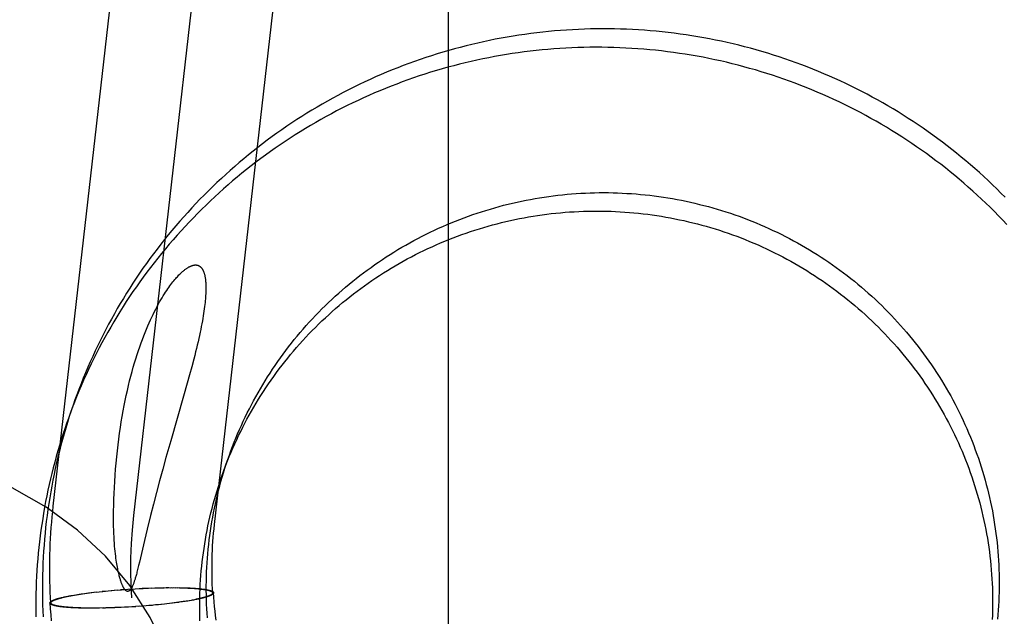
# Model space of a CAD drawing. Header units: inches. Extents: x 0 to 283, y 0 to 183.
# Tile 40 of 114: x 93.718 to 93.952, y 92.818 to 92.96. Entities that reach past the tile are written whole.
import ezdxf

# ---------------------------------------------------------------- set-up
doc = ezdxf.new("R2010")
doc.units = ezdxf.units.IN
doc.header["$LTSCALE"] = 15.583333
doc.header["$MEASUREMENT"] = 0
doc.linetypes.add('HIDDEN', pattern=[0.2, 0.1, -0.1])
doc.layers.add('DEFAULT_2', color=8, linetype='HIDDEN')

msp = doc.modelspace()

# ---------------------------------------------------------------- linework, layer by layer
at = {"layer": 'DEFAULT_2', "color": 8, "linetype": 'HIDDEN'}
for p, q in [((93.81952, 92.58386), (93.81952, 93.52355)), ((93.72552, 92.84441), (93.78575, 93.37329)), ((93.74469, 92.84223), (93.80493, 93.3711)), ((93.76386, 92.84005), (93.8241, 93.36892)), ((93.75893, 92.87941), (93.75846, 92.87761)), ((93.75846, 92.87761), (93.75795, 92.87571)), ((93.75795, 92.87571), (93.7574, 92.87373)), ((93.7574, 92.87373), (93.75652, 92.8706)), ((93.75652, 92.8706), (93.75344, 92.85996)), ((93.75344, 92.85996), (93.75232, 92.85599)), ((93.75232, 92.85599), (93.75155, 92.85324)), ((93.75155, 92.85324), (93.75079, 92.85044)), ((93.75079, 92.85044), (93.75005, 92.84766)), ((93.75005, 92.84766), (93.74934, 92.84491)), ((93.74934, 92.84491), (93.74866, 92.84223)), ((93.74866, 92.84223), (93.74783, 92.83893)), ((93.74783, 92.83893), (93.7475, 92.83756)), ((93.7475, 92.83756), (93.74719, 92.83626)), ((93.74719, 92.83626), (93.74599, 92.83107)), ((93.74581, 92.83031), (93.74565, 92.82963)), ((93.74599, 92.83107), (93.74581, 92.83031)), ((93.74592, 92.82483), (93.7469, 92.82485)), ((93.74668, 92.82486), (93.74755, 92.82488)), ((93.74744, 92.8249), (93.74819, 92.82491)), ((93.74819, 92.82493), (93.74893, 92.82496)), ((93.74882, 92.82493), (93.74976, 92.82496)), ((93.74967, 92.82498), (93.75038, 92.82497)), ((93.7504, 92.825), (93.75112, 92.82501)), ((93.75099, 92.82499), (93.7519, 92.825)), ((93.75183, 92.82503), (93.75249, 92.82501)), ((93.75235, 92.82503), (93.75304, 92.82504)), ((93.75278, 92.82501), (93.75355, 92.82504)), ((93.75336, 92.82501), (93.75405, 92.82504)), ((93.75392, 92.82501), (93.7547, 92.82503)), ((93.75448, 92.82501), (93.75517, 92.82503)), ((93.75502, 92.825), (93.75564, 92.82502)), ((93.75555, 92.82499), (93.75625, 92.82501)), ((93.75607, 92.82498), (93.75658, 92.82497)), ((93.75625, 92.82501), (93.7567, 92.825)), ((93.75658, 92.82497), (93.75707, 92.82495)), ((93.7567, 92.825), (93.75713, 92.82498)), ((93.75707, 92.82495), (93.75755, 92.82493)), ((93.75713, 92.82498), (93.75755, 92.82496)), ((93.75755, 92.82496), (93.75796, 92.82494)), ((93.75755, 92.82493), (93.75801, 92.82491)), ((93.75796, 92.82494), (93.75823, 92.82493)), ((93.75801, 92.82491), (93.75845, 92.82489)), ((93.75823, 92.82493), (93.75849, 92.82492)), ((93.75849, 92.82492), (93.75875, 92.8249)), ((93.75875, 92.8249), (93.759, 92.82488)), ((93.759, 92.82488), (93.75924, 92.82487)), ((93.75924, 92.82487), (93.75948, 92.82485)), ((93.75948, 92.82485), (93.75972, 92.82483)), ((93.75972, 92.82483), (93.75994, 92.82481)), ((93.72712, 92.82257), (93.72731, 92.82261)), ((93.72731, 92.82261), (93.7275, 92.82266)), ((93.7275, 92.82266), (93.7277, 92.82271)), ((93.7277, 92.82271), (93.72791, 92.82276)), ((93.72791, 92.82276), (93.72812, 92.82281)), ((93.72812, 92.82281), (93.72834, 92.82285)), ((93.72834, 92.82285), (93.72857, 92.8229)), ((93.72857, 92.8229), (93.7288, 92.82295)), ((93.7288, 92.82295), (93.72903, 92.823)), ((93.72903, 92.823), (93.72928, 92.82305)), ((93.72924, 92.823), (93.72966, 92.82308)), ((93.72928, 92.82305), (93.72952, 92.82309)), ((93.72952, 92.82309), (93.72978, 92.82314)), ((93.72966, 92.82308), (93.73009, 92.82316)), ((93.72978, 92.82314), (93.73004, 92.82319)), ((93.73004, 92.82319), (93.73044, 92.82326)), ((93.73009, 92.82316), (93.73054, 92.82324)), ((93.73044, 92.82326), (93.73085, 92.82333)), ((93.73054, 92.82324), (93.73101, 92.82332)), ((93.73085, 92.82333), (93.73127, 92.82339)), ((93.73101, 92.82332), (93.73149, 92.8234)), ((93.73127, 92.82339), (93.73171, 92.82346)), ((93.73149, 92.8234), (93.73199, 92.82348)), ((93.73171, 92.82346), (93.73215, 92.82353)), ((93.73199, 92.82348), (93.7325, 92.82355)), ((93.73215, 92.82353), (93.73302, 92.82363)), ((93.73292, 92.82364), (93.73356, 92.8237)), ((93.73339, 92.8237), (93.73411, 92.82377)), ((93.73387, 92.82377), (93.73467, 92.82384)), ((93.73453, 92.82385), (93.73524, 92.82391)), ((93.7352, 92.82393), (93.73588, 92.82401)), ((93.73582, 92.82398), (93.73641, 92.82405)), ((93.73641, 92.82405), (93.73731, 92.82414)), ((93.73711, 92.82415), (93.73792, 92.82421)), ((93.73783, 92.82422), (93.73854, 92.82427)), ((93.73854, 92.82427), (93.73948, 92.82435)), ((93.73929, 92.82436), (93.74011, 92.82441)), ((93.74003, 92.82442), (93.74078, 92.82449)), ((93.74075, 92.82446), (93.74172, 92.82454)), ((93.74154, 92.82455), (93.74249, 92.82462)), ((93.74236, 92.82458), (93.74334, 92.82465)), ((93.74325, 92.82467), (93.74421, 92.82473)), ((93.74399, 92.82469), (93.74496, 92.82475)), ((93.74497, 92.82477), (93.74594, 92.8248)), ((93.75994, 92.82481), (93.76017, 92.82479)), ((93.76017, 92.82479), (93.76038, 92.82477)), ((93.76038, 92.82477), (93.76059, 92.82475)), ((93.76059, 92.82475), (93.76079, 92.82472)), ((93.76087, 92.8225), (93.76067, 92.82245)), ((93.76079, 92.82472), (93.76099, 92.8247)), ((93.76106, 92.82255), (93.76087, 92.8225)), ((93.76125, 92.8226), (93.76106, 92.82255)), ((93.76344, 92.82378), (93.76343, 92.82368)), ((93.76365, 92.82379), (93.76363, 92.82369)), ((93.72472, 92.82137), (93.72474, 92.82147)), ((93.72493, 92.82138), (93.72494, 92.82148)), ((93.72768, 92.82043), (93.72748, 92.82045)), ((93.72789, 92.82041), (93.72768, 92.82043)), ((93.7281, 92.82038), (93.72789, 92.82041)), ((93.72832, 92.82036), (93.7281, 92.82038)), ((93.72854, 92.82034), (93.72832, 92.82036)), ((93.72877, 92.82032), (93.72854, 92.82034)), ((93.72901, 92.8203), (93.72877, 92.82032)), ((93.72925, 92.82029), (93.72901, 92.8203)), ((93.7295, 92.82027), (93.72925, 92.82029)), ((93.72975, 92.82025), (93.7295, 92.82027)), ((93.73001, 92.82024), (93.72975, 92.82025)), ((93.73027, 92.82022), (93.73001, 92.82024)), ((93.73059, 92.82024), (93.73014, 92.82026)), ((93.73068, 92.82021), (93.73027, 92.82022)), ((93.73106, 92.82022), (93.73059, 92.82024)), ((93.7311, 92.82019), (93.73068, 92.82021)), ((93.73155, 92.8202), (93.73106, 92.82022)), ((93.73153, 92.82017), (93.7311, 92.82019)), ((93.73197, 92.82016), (93.73153, 92.82017)), ((93.73204, 92.82019), (93.73155, 92.8202)), ((93.73242, 92.82015), (93.73197, 92.82016)), ((93.73256, 92.82017), (93.73204, 92.82019)), ((93.73308, 92.82016), (93.73242, 92.82015)), ((93.73362, 92.82016), (93.73288, 92.82014)), ((93.73417, 92.82015), (93.73352, 92.82013)), ((93.73473, 92.82015), (93.734, 92.82013)), ((93.7353, 92.82015), (93.73449, 92.82012)), ((93.73588, 92.82015), (93.73516, 92.82012)), ((93.73738, 92.82018), (93.73648, 92.82016)), ((93.73797, 92.82016), (93.73725, 92.82015)), ((93.7387, 92.82018), (93.73799, 92.82019)), ((93.73955, 92.82023), (93.73861, 92.82021)), ((93.74018, 92.82023), (93.73944, 92.82021)), ((93.74093, 92.82026), (93.74019, 92.82026)), ((93.74169, 92.8203), (93.74082, 92.82028)), ((93.74245, 92.82034), (93.74147, 92.82031)), ((93.7434, 92.82039), (93.74244, 92.82036)), ((93.74439, 92.82047), (93.74341, 92.82041)), ((93.74512, 92.82049), (93.74417, 92.82043)), ((93.74601, 92.82058), (93.74504, 92.82051)), ((93.74683, 92.82062), (93.74588, 92.82055)), ((93.74762, 92.8207), (93.74666, 92.82063)), ((93.74834, 92.82074), (93.74759, 92.82068)), ((93.74908, 92.8208), (93.74826, 92.82076)), ((93.74983, 92.8209), (93.74889, 92.82081)), ((93.75054, 92.82094), (93.74983, 92.8209)), ((93.75126, 92.82102), (93.75045, 92.82096)), ((93.75196, 92.82112), (93.75106, 92.82102)), ((93.75255, 92.82118), (93.75196, 92.82112)), ((93.75317, 92.82123), (93.75249, 92.82115)), ((93.75384, 92.82131), (93.75313, 92.82125)), ((93.7545, 92.82139), (93.75371, 92.82132)), ((93.75498, 92.82146), (93.75427, 92.82139)), ((93.75545, 92.82152), (93.75481, 92.82146)), ((93.75622, 92.82163), (93.75535, 92.82154)), ((93.75638, 92.82169), (93.75587, 92.82161)), ((93.75666, 92.8217), (93.75622, 92.82163)), ((93.75688, 92.82176), (93.75638, 92.82169)), ((93.7571, 92.82177), (93.75666, 92.8217)), ((93.75736, 92.82184), (93.75688, 92.82176)), ((93.75752, 92.82184), (93.7571, 92.82177)), ((93.75783, 92.82192), (93.75736, 92.82184)), ((93.75793, 92.82191), (93.75752, 92.82184)), ((93.75828, 92.822), (93.75783, 92.82192)), ((93.75833, 92.82198), (93.75793, 92.82191)), ((93.75872, 92.82208), (93.75828, 92.822)), ((93.75859, 92.82202), (93.75833, 92.82198)), ((93.75885, 92.82207), (93.75859, 92.82202)), ((93.75913, 92.82216), (93.75872, 92.82208)), ((93.7591, 92.82212), (93.75885, 92.82207)), ((93.75934, 92.82217), (93.7591, 92.82212)), ((93.75958, 92.82221), (93.75934, 92.82217)), ((93.75981, 92.82226), (93.75958, 92.82221)), ((93.76003, 92.82231), (93.75981, 92.82226)), ((93.76025, 92.82236), (93.76003, 92.82231)), ((93.76046, 92.8224), (93.76025, 92.82236)), ((93.76067, 92.82245), (93.76046, 92.8224)), ((93.73654, 92.82014), (93.73585, 92.82013))]:
    msp.add_line(p, q, dxfattribs=at)
for points in [[(93.95194, 92.91795), (93.95094, 92.91896), (93.94993, 92.91996), (93.94892, 92.92094), (93.94789, 92.92192), (93.94685, 92.92289), (93.9458, 92.92384), (93.94474, 92.92478), (93.94367, 92.92571), (93.94259, 92.92663), (93.9415, 92.92754), (93.9404, 92.92844), (93.93929, 92.92932), (93.93817, 92.9302), (93.93704, 92.93106), (93.93591, 92.93191), (93.93476, 92.93275), (93.9336, 92.93357), (93.93244, 92.93439), (93.93127, 92.93519), (93.93009, 92.93598), (93.9289, 92.93675), (93.9277, 92.93751), (93.92649, 92.93827), (93.92528, 92.939), (93.92405, 92.93973), (93.92282, 92.94044), (93.92159, 92.94114), (93.92034, 92.94182), (93.91909, 92.9425), (93.91783, 92.94315), (93.91656, 92.9438), (93.91529, 92.94443), (93.91401, 92.94505), (93.91272, 92.94566), (93.91143, 92.94625), (93.91013, 92.94682), (93.90882, 92.94739), (93.90751, 92.94794), (93.90619, 92.94847), (93.90487, 92.94899), (93.90354, 92.9495), (93.9022, 92.95), (93.90086, 92.95048), (93.89952, 92.95094), (93.89817, 92.95139), (93.89681, 92.95183), (93.89545, 92.95225), (93.89409, 92.95266), (93.89272, 92.95305), (93.89135, 92.95343), (93.88997, 92.95379), (93.88859, 92.95414), (93.88721, 92.95448), (93.88582, 92.9548), (93.88443, 92.9551), (93.88303, 92.95539), (93.88164, 92.95567), (93.88024, 92.95593), (93.87883, 92.95618), (93.87743, 92.95641), (93.87602, 92.95662), (93.87461, 92.95682), (93.8732, 92.95701), (93.87178, 92.95718), (93.87037, 92.95734), (93.86895, 92.95748), (93.86753, 92.9576), (93.86611, 92.95771), (93.86469, 92.95781), (93.86327, 92.95789), (93.86184, 92.95795), (93.86042, 92.95801), (93.859, 92.95804), (93.85757, 92.95806), (93.85615, 92.95807), (93.85472, 92.95805), (93.8533, 92.95803), (93.85187, 92.95799), (93.85045, 92.95793), (93.84903, 92.95786), (93.8476, 92.95778), (93.84618, 92.95768), (93.84476, 92.95756), (93.84334, 92.95743), (93.84193, 92.95728), (93.84051, 92.95712), (93.8391, 92.95694), (93.83768, 92.95675), (93.83627, 92.95655), (93.83487, 92.95632), (93.83346, 92.95609), (93.83206, 92.95584), (93.83066, 92.95557), (93.82926, 92.95529), (93.82787, 92.95499)], [(93.82787, 92.95499), (93.82648, 92.95468), (93.82509, 92.95436), (93.82371, 92.95402), (93.82233, 92.95366), (93.82095, 92.95329), (93.81958, 92.95291), (93.81821, 92.95251), (93.81685, 92.9521), (93.81549, 92.95167), (93.81414, 92.95122), (93.81279, 92.95077), (93.81144, 92.9503), (93.8101, 92.94981), (93.80877, 92.94931), (93.80744, 92.9488), (93.80612, 92.94827), (93.8048, 92.94773), (93.80349, 92.94717), (93.80218, 92.9466), (93.80088, 92.94602), (93.79959, 92.94542), (93.79831, 92.94481), (93.79703, 92.94419), (93.79575, 92.94355), (93.79449, 92.9429), (93.79323, 92.94223), (93.79198, 92.94155), (93.79073, 92.94086), (93.7895, 92.94016), (93.78827, 92.93944), (93.78704, 92.93871), (93.78583, 92.93796), (93.78463, 92.93721), (93.78343, 92.93644), (93.78224, 92.93565), (93.78106, 92.93486), (93.77989, 92.93405), (93.77872, 92.93323), (93.77757, 92.9324), (93.77642, 92.93155), (93.77529, 92.9307), (93.77416, 92.92983), (93.77304, 92.92895), (93.77193, 92.92805), (93.77084, 92.92715), (93.76975, 92.92623), (93.76867, 92.92531), (93.7676, 92.92437), (93.76654, 92.92342), (93.76549, 92.92246), (93.76445, 92.92148), (93.76343, 92.9205), (93.76241, 92.9195), (93.7614, 92.9185), (93.76041, 92.91748), (93.75942, 92.91646), (93.75845, 92.91542), (93.75749, 92.91437), (93.75654, 92.91331), (93.7556, 92.91225), (93.75467, 92.91117), (93.75375, 92.91008), (93.75285, 92.90899), (93.75195, 92.90788), (93.75107, 92.90676), (93.7502, 92.90564), (93.74935, 92.9045), (93.7485, 92.90336), (93.74767, 92.90221), (93.74685, 92.90105), (93.74604, 92.89988), (93.74525, 92.8987), (93.74446, 92.89751), (93.74369, 92.89631), (93.74294, 92.89511), (93.74219, 92.8939), (93.74146, 92.89268), (93.74074, 92.89145), (93.74004, 92.89022), (93.73935, 92.88898), (93.73867, 92.88773), (93.73801, 92.88647), (93.73735, 92.88521), (93.73672, 92.88394), (93.73609, 92.88266), (93.73548, 92.88138), (93.73489, 92.88008), (93.7343, 92.87879), (93.73373, 92.87749), (93.73318, 92.87618), (93.73264, 92.87486), (93.73211, 92.87354), (93.7316, 92.87222), (93.7311, 92.87089), (93.73068, 92.86972)], [(93.95233, 92.91152), (93.95136, 92.91255), (93.95037, 92.91357), (93.94937, 92.91457), (93.94837, 92.91557), (93.94735, 92.91656), (93.94632, 92.91753), (93.94528, 92.9185), (93.94423, 92.91945), (93.94317, 92.92039), (93.9421, 92.92133), (93.94102, 92.92225), (93.93993, 92.92316), (93.93883, 92.92405), (93.93772, 92.92494), (93.9366, 92.92581), (93.93547, 92.92667), (93.93434, 92.92752), (93.93319, 92.92836), (93.93204, 92.92919), (93.93087, 92.93), (93.9297, 92.9308), (93.92852, 92.93159), (93.92733, 92.93236), (93.92613, 92.93313), (93.92492, 92.93388), (93.92371, 92.93462), (93.92248, 92.93534), (93.92125, 92.93605), (93.92002, 92.93675), (93.91877, 92.93744), (93.91752, 92.93811), (93.91626, 92.93877), (93.91499, 92.93941), (93.91372, 92.94004), (93.91244, 92.94066), (93.91115, 92.94127), (93.90986, 92.94186), (93.90856, 92.94244), (93.90725, 92.943), (93.90594, 92.94355), (93.90462, 92.94409), (93.9033, 92.94461), (93.90197, 92.94512), (93.90063, 92.94561), (93.89929, 92.94609), (93.89795, 92.94655), (93.8966, 92.947), (93.89524, 92.94744), (93.89388, 92.94786), (93.89252, 92.94827), (93.89115, 92.94866), (93.88978, 92.94904), (93.8884, 92.94941), (93.88702, 92.94976), (93.88564, 92.95009), (93.88425, 92.95041), (93.88286, 92.95072), (93.88147, 92.95101), (93.88007, 92.95128), (93.87867, 92.95154), (93.87726, 92.95179), (93.87586, 92.95202), (93.87445, 92.95223), (93.87304, 92.95244), (93.87163, 92.95262), (93.87021, 92.95279), (93.8688, 92.95295), (93.86738, 92.95309), (93.86596, 92.95322), (93.86454, 92.95333), (93.86312, 92.95342), (93.8617, 92.9535), (93.86027, 92.95357), (93.85885, 92.95362), (93.85743, 92.95365), (93.856, 92.95367), (93.85458, 92.95368), (93.85315, 92.95367), (93.85173, 92.95364), (93.8503, 92.9536), (93.84888, 92.95355), (93.84746, 92.95348), (93.84603, 92.95339), (93.84461, 92.95329), (93.84319, 92.95317), (93.84177, 92.95304), (93.84036, 92.95289), (93.83894, 92.95273), (93.83753, 92.95256), (93.83611, 92.95236), (93.8347, 92.95216), (93.8333, 92.95194), (93.83189, 92.9517), (93.83049, 92.95145), (93.82909, 92.95118), (93.82769, 92.9509), (93.8263, 92.95061)], [(93.8263, 92.95061), (93.82491, 92.95029), (93.82352, 92.94997), (93.82214, 92.94963), (93.82076, 92.94927), (93.81938, 92.9489), (93.81801, 92.94852), (93.81664, 92.94812), (93.81528, 92.94771), (93.81392, 92.94728), (93.81257, 92.94684), (93.81122, 92.94638), (93.80987, 92.94591), (93.80853, 92.94542), (93.8072, 92.94493), (93.80587, 92.94441), (93.80455, 92.94388), (93.80323, 92.94334), (93.80192, 92.94279), (93.80061, 92.94222), (93.79932, 92.94163), (93.79802, 92.94104), (93.79674, 92.94043), (93.79546, 92.9398), (93.79418, 92.93916), (93.79292, 92.93851), (93.79166, 92.93785), (93.79041, 92.93717), (93.78916, 92.93647), (93.78793, 92.93577), (93.7867, 92.93505), (93.78548, 92.93432), (93.78426, 92.93358), (93.78306, 92.93282), (93.78186, 92.93205), (93.78067, 92.93127), (93.77949, 92.93047), (93.77832, 92.92966), (93.77715, 92.92884), (93.776, 92.92801), (93.77485, 92.92717), (93.77372, 92.92631), (93.77259, 92.92544), (93.77147, 92.92456), (93.77037, 92.92367), (93.76927, 92.92276), (93.76818, 92.92185), (93.7671, 92.92092), (93.76603, 92.91998), (93.76497, 92.91903), (93.76392, 92.91807), (93.76289, 92.9171), (93.76186, 92.91611), (93.76084, 92.91512), (93.75983, 92.91411), (93.75884, 92.9131), (93.75785, 92.91207), (93.75688, 92.91103), (93.75592, 92.90999), (93.75497, 92.90893), (93.75403, 92.90786), (93.7531, 92.90678), (93.75218, 92.9057), (93.75128, 92.9046), (93.75038, 92.90349), (93.7495, 92.90238), (93.74863, 92.90125), (93.74778, 92.90012), (93.74693, 92.89897), (93.7461, 92.89782), (93.74528, 92.89666), (93.74447, 92.89549), (93.74368, 92.89431), (93.74289, 92.89312), (93.74212, 92.89193), (93.74137, 92.89072), (93.74062, 92.88951), (93.73989, 92.88829), (93.73917, 92.88707), (93.73847, 92.88583), (93.73778, 92.88459), (93.7371, 92.88334), (93.73644, 92.88208), (93.73578, 92.88082), (93.73515, 92.87955), (93.73452, 92.87827), (93.73391, 92.87699), (93.73332, 92.8757), (93.73273, 92.8744), (93.73217, 92.8731), (93.73161, 92.87179), (93.73107, 92.87048), (93.73054, 92.86916), (93.73003, 92.86783), (93.72953, 92.8665), (93.72911, 92.86533)], [(93.7674, 92.85659), (93.76776, 92.85758), (93.76815, 92.8586), (93.76854, 92.85962), (93.76895, 92.86063), (93.76937, 92.86164), (93.76981, 92.86265), (93.77025, 92.86364), (93.77071, 92.86464), (93.77118, 92.86563), (93.77166, 92.86661), (93.77215, 92.86759), (93.77265, 92.86856), (93.77316, 92.86952), (93.77369, 92.87048), (93.77422, 92.87144), (93.77477, 92.87238), (93.77533, 92.87332), (93.7759, 92.87426), (93.77648, 92.87519), (93.77707, 92.87611), (93.77767, 92.87702), (93.77828, 92.87793), (93.7789, 92.87883), (93.77953, 92.87972), (93.78018, 92.8806), (93.78083, 92.88148), (93.78149, 92.88235), (93.78217, 92.88321), (93.78285, 92.88407), (93.78354, 92.88491), (93.78425, 92.88575), (93.78496, 92.88658), (93.78568, 92.8874), (93.78641, 92.88821), (93.78715, 92.88902), (93.78791, 92.88981), (93.78867, 92.8906), (93.78943, 92.89138), (93.79021, 92.89215), (93.791, 92.89291), (93.7918, 92.89366), (93.7926, 92.8944), (93.79341, 92.89513), (93.79423, 92.89585), (93.79506, 92.89657), (93.7959, 92.89727), (93.79675, 92.89797), (93.7976, 92.89865), (93.79846, 92.89932), (93.79933, 92.89999), (93.80021, 92.90064), (93.8011, 92.90128), (93.80199, 92.90192), (93.80289, 92.90254), (93.8038, 92.90315), (93.80471, 92.90376), (93.80563, 92.90435), (93.80656, 92.90493), (93.80749, 92.9055), (93.80843, 92.90606), (93.80938, 92.9066), (93.81034, 92.90714), (93.8113, 92.90767), (93.81226, 92.90818), (93.81323, 92.90869), (93.81421, 92.90918), (93.81519, 92.90966), (93.81618, 92.91013), (93.81718, 92.91059), (93.81818, 92.91103), (93.81918, 92.91147), (93.82019, 92.91189), (93.82121, 92.9123), (93.82222, 92.9127), (93.82325, 92.91309), (93.82428, 92.91347), (93.82531, 92.91383), (93.82635, 92.91419), (93.82739, 92.91453), (93.82843, 92.91485), (93.82948, 92.91517), (93.83053, 92.91548), (93.83159, 92.91577), (93.83264, 92.91605), (93.83371, 92.91632), (93.83477, 92.91657), (93.83584, 92.91681), (93.83691, 92.91705), (93.83798, 92.91726), (93.83906, 92.91747), (93.84013, 92.91766), (93.84121, 92.91784), (93.8423, 92.91801), (93.84338, 92.91817), (93.84446, 92.91831), (93.84555, 92.91844), (93.84664, 92.91856), (93.84773, 92.91867), (93.84882, 92.91876), (93.84991, 92.91884), (93.851, 92.91891), (93.8521, 92.91897), (93.85319, 92.91901), (93.85429, 92.91904), (93.85538, 92.91906), (93.85647, 92.91907), (93.85757, 92.91906), (93.85866, 92.91904), (93.85976, 92.91901), (93.86085, 92.91896), (93.86194, 92.9189), (93.86304, 92.91883), (93.86413, 92.91875), (93.86522, 92.91866), (93.86631, 92.91855), (93.86739, 92.91843), (93.86848, 92.9183), (93.86956, 92.91815), (93.87065, 92.91799), (93.87173, 92.91782), (93.87281, 92.91764), (93.87388, 92.91744), (93.87496, 92.91724), (93.87603, 92.91702), (93.8771, 92.91679), (93.87816, 92.91654), (93.87923, 92.91628), (93.88029, 92.91602), (93.88134, 92.91574), (93.8824, 92.91544), (93.88345, 92.91514), (93.88449, 92.91482), (93.88553, 92.91449), (93.88657, 92.91415), (93.88761, 92.9138), (93.88864, 92.91343), (93.88966, 92.91305), (93.89068, 92.91267), (93.8917, 92.91227), (93.89271, 92.91185), (93.89372, 92.91143), (93.89472, 92.911), (93.89572, 92.91055), (93.89671, 92.91009), (93.89769, 92.90962), (93.89867, 92.90914), (93.89965, 92.90865), (93.90062, 92.90815), (93.90158, 92.90763), (93.90254, 92.90711), (93.90349, 92.90657), (93.90443, 92.90602), (93.90537, 92.90547), (93.9063, 92.9049), (93.90722, 92.90432), (93.90814, 92.90373), (93.90905, 92.90313), (93.90996, 92.90252), (93.91085, 92.9019), (93.91174, 92.90127), (93.91262, 92.90062), (93.91349, 92.89997), (93.91436, 92.89931), (93.91522, 92.89864), (93.91607, 92.89796), (93.91691, 92.89727), (93.91775, 92.89657), (93.91857, 92.89586), (93.91939, 92.89514), (93.9202, 92.89441), (93.921, 92.89367), (93.92179, 92.89293), (93.92257, 92.89217), (93.92335, 92.8914), (93.92411, 92.89063), (93.92487, 92.88985), (93.92561, 92.88906), (93.92635, 92.88826), (93.92708, 92.88745), (93.92779, 92.88663), (93.9285, 92.88581), (93.9292, 92.88497), (93.92989, 92.88413), (93.93057, 92.88329), (93.93124, 92.88243), (93.9319, 92.88157), (93.93254, 92.88069), (93.93318, 92.87982), (93.93381, 92.87893), (93.93443, 92.87804), (93.93503, 92.87714), (93.93563, 92.87623), (93.93622, 92.87532), (93.93679, 92.8744), (93.93736, 92.87347), (93.93791, 92.87254), (93.93845, 92.8716), (93.93898, 92.87065), (93.9395, 92.8697)], [(93.76583, 92.8522), (93.76619, 92.85319), (93.76658, 92.85421), (93.76698, 92.85523), (93.76738, 92.85625), (93.76781, 92.85725), (93.76824, 92.85826), (93.76868, 92.85926), (93.76914, 92.86025), (93.76961, 92.86124), (93.77009, 92.86222), (93.77058, 92.8632), (93.77108, 92.86417), (93.77159, 92.86514), (93.77212, 92.8661), (93.77265, 92.86705), (93.7732, 92.868), (93.77376, 92.86894), (93.77433, 92.86987), (93.77491, 92.8708), (93.7755, 92.87172), (93.7761, 92.87263), (93.77671, 92.87354), (93.77733, 92.87444), (93.77796, 92.87533), (93.77861, 92.87622), (93.77926, 92.87709), (93.77992, 92.87796), (93.7806, 92.87882), (93.78128, 92.87968), (93.78197, 92.88052), (93.78268, 92.88136), (93.78339, 92.88219), (93.78411, 92.88301), (93.78484, 92.88383), (93.78559, 92.88463), (93.78634, 92.88543), (93.7871, 92.88621), (93.78787, 92.88699), (93.78864, 92.88776), (93.78943, 92.88852), (93.79023, 92.88927), (93.79103, 92.89001), (93.79184, 92.89074), (93.79266, 92.89147), (93.79349, 92.89218), (93.79433, 92.89288), (93.79518, 92.89358), (93.79603, 92.89426), (93.7969, 92.89494), (93.79777, 92.8956), (93.79864, 92.89625), (93.79953, 92.8969), (93.80042, 92.89753), (93.80132, 92.89815), (93.80223, 92.89877), (93.80314, 92.89937), (93.80406, 92.89996), (93.80499, 92.90054), (93.80592, 92.90111), (93.80687, 92.90167), (93.80781, 92.90222), (93.80877, 92.90275), (93.80973, 92.90328), (93.81069, 92.90379), (93.81166, 92.9043), (93.81264, 92.90479), (93.81363, 92.90527), (93.81461, 92.90574), (93.81561, 92.9062), (93.81661, 92.90665), (93.81761, 92.90708), (93.81862, 92.90751), (93.81964, 92.90792), (93.82066, 92.90832), (93.82168, 92.90871), (93.82271, 92.90908), (93.82374, 92.90945), (93.82478, 92.9098), (93.82582, 92.91014), (93.82686, 92.91047), (93.82791, 92.91078), (93.82896, 92.91109), (93.83002, 92.91138), (93.83107, 92.91166), (93.83214, 92.91193), (93.8332, 92.91218), (93.83427, 92.91243), (93.83534, 92.91266), (93.83641, 92.91288), (93.83749, 92.91308), (93.83856, 92.91328), (93.83964, 92.91346), (93.84073, 92.91363), (93.84181, 92.91378), (93.8429, 92.91393), (93.84398, 92.91406), (93.84507, 92.91418), (93.84616, 92.91428), (93.84725, 92.91438), (93.84834, 92.91446), (93.84944, 92.91453), (93.85053, 92.91458), (93.85162, 92.91462), (93.85272, 92.91466), (93.85381, 92.91467), (93.85491, 92.91468), (93.856, 92.91467), (93.85709, 92.91465), (93.85819, 92.91462), (93.85928, 92.91458), (93.86037, 92.91452), (93.86147, 92.91445), (93.86256, 92.91436), (93.86365, 92.91427), (93.86474, 92.91416), (93.86582, 92.91404), (93.86691, 92.91391), (93.868, 92.91376), (93.86908, 92.91361), (93.87016, 92.91344), (93.87124, 92.91325), (93.87231, 92.91306), (93.87339, 92.91285), (93.87446, 92.91263), (93.87553, 92.9124), (93.87659, 92.91215), (93.87766, 92.9119), (93.87872, 92.91163), (93.87977, 92.91135), (93.88083, 92.91106), (93.88188, 92.91075), (93.88292, 92.91043), (93.88396, 92.9101), (93.885, 92.90976), (93.88604, 92.90941), (93.88707, 92.90904), (93.88809, 92.90867), (93.88911, 92.90828), (93.89013, 92.90788), (93.89114, 92.90747), (93.89215, 92.90704), (93.89315, 92.90661), (93.89415, 92.90616), (93.89514, 92.9057), (93.89612, 92.90523), (93.8971, 92.90475), (93.89808, 92.90426), (93.89905, 92.90376), (93.90001, 92.90325), (93.90097, 92.90272), (93.90192, 92.90218), (93.90286, 92.90164), (93.9038, 92.90108), (93.90473, 92.90051), (93.90565, 92.89993), (93.90657, 92.89934), (93.90748, 92.89874), (93.90839, 92.89813), (93.90928, 92.89751), (93.91017, 92.89688), (93.91105, 92.89624), (93.91193, 92.89559), (93.91279, 92.89493), (93.91365, 92.89425), (93.9145, 92.89357), (93.91534, 92.89288), (93.91618, 92.89218), (93.917, 92.89147), (93.91782, 92.89075), (93.91863, 92.89002), (93.91943, 92.88929), (93.92022, 92.88854), (93.921, 92.88778), (93.92178, 92.88702), (93.92254, 92.88624), (93.9233, 92.88546), (93.92404, 92.88467), (93.92478, 92.88387), (93.92551, 92.88306), (93.92622, 92.88224), (93.92693, 92.88142), (93.92763, 92.88059), (93.92832, 92.87975), (93.929, 92.8789), (93.92967, 92.87804), (93.93033, 92.87718), (93.93098, 92.87631), (93.93161, 92.87543), (93.93224, 92.87454), (93.93286, 92.87365), (93.93347, 92.87275), (93.93406, 92.87184), (93.93465, 92.87093), (93.93522, 92.87001), (93.93579, 92.86908), (93.93634, 92.86815), (93.93688, 92.86721), (93.93741, 92.86626), (93.93793, 92.86531)], [(93.73986, 92.84059), (93.73985, 92.84192), (93.73986, 92.84327), (93.73989, 92.84465), (93.73993, 92.84605), (93.73998, 92.84746), (93.74005, 92.84889), (93.74013, 92.85033), (93.74023, 92.85178), (93.74034, 92.85323), (93.74046, 92.85469), (93.7406, 92.85615), (93.74076, 92.85759), (93.74092, 92.85901), (93.7411, 92.86041), (93.74128, 92.86179), (93.74148, 92.86315), (93.74169, 92.86449), (93.74191, 92.8658), (93.74214, 92.86709), (93.74237, 92.86835), (93.74262, 92.86959), (93.74287, 92.8708), (93.74313, 92.87198), (93.7434, 92.87314), (93.74368, 92.87427), (93.74396, 92.87537), (93.74424, 92.87645), (93.74454, 92.8775), (93.74484, 92.87852), (93.74514, 92.87952), (93.74545, 92.8805), (93.74576, 92.88145), (93.74608, 92.88237), (93.74639, 92.88327), (93.74671, 92.88413), (93.74703, 92.88497), (93.74735, 92.88578), (93.74767, 92.88656), (93.74799, 92.88732), (93.74831, 92.88805), (93.74863, 92.88875), (93.74895, 92.88943), (93.74926, 92.89009), (93.74958, 92.89073), (93.74989, 92.89134), (93.7502, 92.89193), (93.7505, 92.89249), (93.75081, 92.89303), (93.7511, 92.89354), (93.75139, 92.89403), (93.75167, 92.8945), (93.75195, 92.89494), (93.75222, 92.89537), (93.75249, 92.89577), (93.75275, 92.89615), (93.75301, 92.89652), (93.75326, 92.89686), (93.7535, 92.89719), (93.75374, 92.89751), (93.75397, 92.8978), (93.7542, 92.89808), (93.75441, 92.89835), (93.75463, 92.8986), (93.75483, 92.89884), (93.75503, 92.89906), (93.75523, 92.89926), (93.75541, 92.89946), (93.75559, 92.89964), (93.75577, 92.89981), (93.75593, 92.89997), (93.7561, 92.90012), (93.75625, 92.90026), (93.75641, 92.9004), (93.75655, 92.90052), (93.75669, 92.90063), (93.75683, 92.90074), (93.75697, 92.90084), (93.75709, 92.90093), (93.75722, 92.90102), (93.75734, 92.9011), (93.75746, 92.90118), (93.75757, 92.90125), (93.75768, 92.90131), (93.75779, 92.90137), (93.75789, 92.90143), (93.75799, 92.90148), (93.75809, 92.90152), (93.75818, 92.90157), (93.75827, 92.9016), (93.75836, 92.90164), (93.75845, 92.90167), (93.75853, 92.9017), (93.75861, 92.90172), (93.75869, 92.90175), (93.75877, 92.90177), (93.75884, 92.90178), (93.75891, 92.9018), (93.75899, 92.90181), (93.75905, 92.90182), (93.75912, 92.90183), (93.75919, 92.90184), (93.75925, 92.90184), (93.75932, 92.90184), (93.75938, 92.90184), (93.75944, 92.90184), (93.7595, 92.90184), (93.75956, 92.90183), (93.75961, 92.90182), (93.75967, 92.90182), (93.75973, 92.90181), (93.75978, 92.90179), (93.75983, 92.90178), (93.75989, 92.90177), (93.75994, 92.90175), (93.75999, 92.90173), (93.76004, 92.90171), (93.76009, 92.90169), (93.76014, 92.90166), (93.76019, 92.90164), (93.76024, 92.90161), (93.76029, 92.90158), (93.76034, 92.90155), (93.76038, 92.90152), (93.76043, 92.90148), (93.76048, 92.90145), (93.76052, 92.90141), (93.76057, 92.90136), (93.76062, 92.90132), (93.76066, 92.90127), (93.76071, 92.90122), (93.76075, 92.90117), (93.7608, 92.90112), (93.76084, 92.90106), (93.76089, 92.901), (93.76093, 92.90093), (93.76097, 92.90086), (93.76102, 92.90079), (93.76106, 92.90071), (93.7611, 92.90063), (93.76115, 92.90055), (93.76119, 92.90046), (93.76123, 92.90037), (93.76127, 92.90027), (93.76131, 92.90016), (93.76135, 92.90005), (93.76139, 92.89993), (93.76143, 92.89981), (93.76146, 92.89968), (93.7615, 92.89954), (93.76154, 92.8994), (93.76157, 92.89924), (93.7616, 92.89908), (93.76163, 92.89891), (93.76166, 92.89873), (93.76169, 92.89855), (93.76171, 92.89835), (93.76174, 92.89814), (93.76176, 92.89793), (93.76177, 92.8977), (93.76179, 92.89745), (93.7618, 92.8972), (93.76181, 92.89693), (93.76182, 92.89664), (93.76182, 92.89634), (93.76182, 92.89602), (93.76181, 92.89569), (93.7618, 92.89533), (93.76178, 92.89497), (93.76176, 92.89458), (93.76173, 92.89418), (93.7617, 92.89377), (93.76166, 92.89333), (93.76161, 92.89288), (93.76156, 92.89241), (93.7615, 92.89192), (93.76143, 92.8914), (93.76135, 92.89087), (93.76127, 92.89031), (93.76118, 92.88974), (93.76108, 92.88914), (93.76097, 92.88851), (93.76085, 92.88787), (93.76072, 92.8872), (93.76059, 92.88651), (93.76044, 92.88581), (93.76028, 92.88508), (93.76012, 92.88433), (93.75995, 92.88356), (93.75976, 92.88278), (93.75957, 92.88197), (93.75937, 92.88114), (93.75915, 92.88029), (93.75893, 92.87941)], [(93.73068, 92.86972), (93.73022, 92.86843), (93.72977, 92.86708), (93.72932, 92.86573), (93.7289, 92.86438), (93.72848, 92.86302), (93.72808, 92.86166), (93.7277, 92.86029), (93.72733, 92.85892), (93.72697, 92.85754), (93.72663, 92.85616), (93.7263, 92.85478), (93.72599, 92.8534), (93.7257, 92.85201), (93.72541, 92.85061), (93.72515, 92.84922), (93.7249, 92.84782), (93.72466, 92.84642), (93.72444, 92.84502), (93.72423, 92.84361), (93.72404, 92.8422), (93.72386, 92.84079), (93.7237, 92.83938), (93.72355, 92.83797), (93.72342, 92.83655), (93.72331, 92.83514), (93.7232, 92.83372), (93.72312, 92.8323), (93.72305, 92.83088), (93.72299, 92.82946), (93.72295, 92.82804), (93.72293, 92.82662), (93.72292, 92.8252), (93.72292, 92.82378), (93.72294, 92.82236), (93.72298, 92.82094), (93.72303, 92.81952), (93.72309, 92.8181)], [(93.9395, 92.8697), (93.94001, 92.86874), (93.94051, 92.86778), (93.94099, 92.86681), (93.94147, 92.86583), (93.94193, 92.86485), (93.94238, 92.86387), (93.94282, 92.86288), (93.94325, 92.86188), (93.94366, 92.86088), (93.94407, 92.85988), (93.94446, 92.85887), (93.94484, 92.85786), (93.94521, 92.85684), (93.94557, 92.85582), (93.94591, 92.85479), (93.94624, 92.85376), (93.94656, 92.85273), (93.94687, 92.85169), (93.94717, 92.85065), (93.94745, 92.84961), (93.94772, 92.84856), (93.94798, 92.84751), (93.94823, 92.84646), (93.94846, 92.8454), (93.94868, 92.84434), (93.94889, 92.84328), (93.94909, 92.84222), (93.94927, 92.84116), (93.94944, 92.84009), (93.9496, 92.83902), (93.94975, 92.83795), (93.94988, 92.83688), (93.95, 92.83581), (93.95011, 92.83473), (93.95021, 92.83365), (93.95029, 92.83258), (93.95036, 92.8315), (93.95042, 92.83042), (93.95046, 92.82934), (93.95049, 92.82827), (93.95051, 92.82719), (93.95052, 92.82611), (93.95051, 92.82503), (93.95049, 92.82395), (93.95046, 92.82287), (93.95041, 92.82179), (93.95036, 92.82072), (93.95029, 92.81964), (93.9502, 92.81856), (93.95011, 92.81749)], [(93.72911, 92.86533), (93.72868, 92.86412), (93.72824, 92.86282), (93.72781, 92.86151), (93.72739, 92.8602), (93.72698, 92.85888), (93.72659, 92.85756), (93.72622, 92.85623), (93.72586, 92.8549), (93.72551, 92.85357), (93.72517, 92.85223), (93.72485, 92.85089), (93.72454, 92.84955), (93.72425, 92.8482), (93.72397, 92.84685), (93.7237, 92.8455), (93.72345, 92.84414), (93.72322, 92.84279), (93.72299, 92.84143), (93.72278, 92.84006), (93.72259, 92.8387), (93.72241, 92.83733), (93.72224, 92.83596), (93.72209, 92.83459), (93.72195, 92.83322), (93.72183, 92.83185), (93.72172, 92.83048), (93.72162, 92.8291), (93.72154, 92.82772), (93.72147, 92.82635), (93.72142, 92.82497), (93.72138, 92.82359), (93.72136, 92.82221), (93.72135, 92.82083), (93.72135, 92.81946), (93.72137, 92.81808)], [(93.93793, 92.86531), (93.93844, 92.86435), (93.93894, 92.86339), (93.93942, 92.86242), (93.9399, 92.86145), (93.94036, 92.86047), (93.94081, 92.85948), (93.94125, 92.85849), (93.94168, 92.8575), (93.94209, 92.8565), (93.9425, 92.85549), (93.94289, 92.85448), (93.94327, 92.85347), (93.94364, 92.85245), (93.944, 92.85143), (93.94434, 92.8504), (93.94467, 92.84937), (93.94499, 92.84834), (93.9453, 92.8473), (93.9456, 92.84626), (93.94588, 92.84522), (93.94615, 92.84417), (93.94641, 92.84312), (93.94666, 92.84207), (93.94689, 92.84101), (93.94711, 92.83996), (93.94732, 92.8389), (93.94752, 92.83783), (93.9477, 92.83677), (93.94787, 92.8357), (93.94803, 92.83463), (93.94818, 92.83356), (93.94831, 92.83249), (93.94843, 92.83142), (93.94854, 92.83034), (93.94864, 92.82927), (93.94872, 92.82819), (93.94879, 92.82711), (93.94885, 92.82604), (93.94889, 92.82496), (93.94892, 92.82388), (93.94894, 92.8228), (93.94895, 92.82172), (93.94894, 92.82064), (93.94892, 92.81956), (93.94889, 92.81848), (93.94884, 92.81741)], [(93.76219, 92.81782), (93.76211, 92.81891), (93.76205, 92.82001), (93.76199, 92.8211), (93.76196, 92.82219), (93.76193, 92.82328), (93.76192, 92.82438), (93.76192, 92.82547), (93.76193, 92.82656), (93.76195, 92.82766), (93.76199, 92.82875), (93.76204, 92.82984), (93.76211, 92.83093), (93.76218, 92.83202), (93.76227, 92.83311), (93.76237, 92.8342), (93.76248, 92.83529), (93.76261, 92.83637), (93.76275, 92.83746), (93.7629, 92.83854), (93.76307, 92.83962), (93.76324, 92.8407), (93.76343, 92.84177), (93.76363, 92.84285), (93.76385, 92.84392), (93.76408, 92.84499), (93.76431, 92.84605), (93.76457, 92.84712), (93.76483, 92.84818), (93.76511, 92.84924), (93.7654, 92.85029), (93.7657, 92.85134), (93.76601, 92.85239), (93.76633, 92.85343), (93.76667, 92.85447), (93.76702, 92.8555), (93.7674, 92.85659)], [(93.76041, 92.81715), (93.76038, 92.81823), (93.76035, 92.81931), (93.76035, 92.82039), (93.76035, 92.82147), (93.76037, 92.82255), (93.7604, 92.82363), (93.76044, 92.82471), (93.76049, 92.82579), (93.76056, 92.82687), (93.76064, 92.82795), (93.76073, 92.82902), (93.76083, 92.8301), (93.76095, 92.83117), (93.76107, 92.83224), (93.76121, 92.83331), (93.76137, 92.83438), (93.76153, 92.83545), (93.76171, 92.83652), (93.7619, 92.83758), (93.7621, 92.83864), (93.76231, 92.8397), (93.76254, 92.84075), (93.76278, 92.84181), (93.76303, 92.84286), (93.76329, 92.8439), (93.76356, 92.84495), (93.76385, 92.84599), (93.76415, 92.84703), (93.76446, 92.84806), (93.76478, 92.84909), (93.76511, 92.85012), (93.76546, 92.85114), (93.76583, 92.8522)], [(93.75752, 92.78387), (93.75694, 92.79277), (93.75525, 92.80141), (93.75244, 92.80986), (93.74858, 92.81793), (93.74371, 92.82551), (93.7379, 92.83248), (93.73124, 92.83873), (93.72383, 92.84419), (93.71576, 92.84877)], [(93.72493, 92.82138), (93.72485, 92.82266), (93.72479, 92.82394), (93.72475, 92.82522), (93.72471, 92.82651), (93.72469, 92.82779), (93.72468, 92.82907), (93.72468, 92.83035), (93.72469, 92.83163), (93.72472, 92.83291), (93.72476, 92.8342), (93.72481, 92.83548), (93.72487, 92.83676), (93.72495, 92.83803), (93.72504, 92.83931), (93.72514, 92.84059), (93.72525, 92.84187), (93.72538, 92.84314), (93.72552, 92.84441)], [(93.74419, 92.82258), (93.74403, 92.82573), (93.74397, 92.82888), (93.744, 92.83203), (93.74413, 92.83557), (93.74434, 92.83871), (93.74469, 92.84223)], [(93.74565, 92.82963), (93.74549, 92.82901), (93.74542, 92.82872), (93.74535, 92.82845), (93.74528, 92.82819), (93.74521, 92.82794), (93.74515, 92.8277), (93.74508, 92.82748), (93.74502, 92.82727), (93.74496, 92.82707), (93.74491, 92.82688), (93.74485, 92.8267), (93.74479, 92.82654), (93.74474, 92.82637), (93.74469, 92.82622), (93.74464, 92.82608), (93.74458, 92.82594), (93.74454, 92.82581), (93.74449, 92.82569), (93.74444, 92.82557), (93.74439, 92.82546), (93.74435, 92.82536), (93.7443, 92.82526), (93.74426, 92.82517), (93.74422, 92.82509), (93.74418, 92.82501), (93.74414, 92.82494), (93.7441, 92.82487), (93.74406, 92.8248), (93.74402, 92.82474), (93.74398, 92.82468), (93.74394, 92.82463), (93.74391, 92.82458), (93.74387, 92.82454), (93.74384, 92.82449), (93.74381, 92.82446), (93.74377, 92.82442), (93.74374, 92.82439), (93.74371, 92.82436), (93.74368, 92.82433), (93.74366, 92.82431), (93.74363, 92.82429), (93.7436, 92.82426), (93.74357, 92.82425), (93.74355, 92.82423), (93.74352, 92.82421), (93.7435, 92.8242), (93.74347, 92.82419), (93.74345, 92.82418), (93.74342, 92.82417), (93.7434, 92.82416), (93.74338, 92.82415), (93.74336, 92.82415), (93.74333, 92.82414), (93.74331, 92.82414), (93.74329, 92.82414), (93.74327, 92.82413), (93.74324, 92.82413), (93.74322, 92.82413), (93.7432, 92.82413), (93.74318, 92.82413), (93.74315, 92.82414), (93.74313, 92.82414), (93.74311, 92.82415), (93.74309, 92.82415), (93.74306, 92.82416), (93.74304, 92.82417), (93.74302, 92.82417), (93.74299, 92.82418), (93.74297, 92.8242), (93.74294, 92.82421), (93.74291, 92.82422), (93.74289, 92.82424), (93.74286, 92.82426), (93.74283, 92.82428), (93.7428, 92.8243), (93.74277, 92.82433), (93.74274, 92.82435), (93.7427, 92.82439), (93.74267, 92.82442), (93.74263, 92.82446), (93.7426, 92.8245), (93.74256, 92.82454), (93.74252, 92.82459), (93.74248, 92.82464), (93.74244, 92.8247), (93.7424, 92.82476), (93.74235, 92.82483), (93.74231, 92.8249), (93.74227, 92.82497), (93.74222, 92.82505), (93.74217, 92.82514), (93.74213, 92.82523), (93.74208, 92.82533), (93.74203, 92.82544), (93.74198, 92.82555), (93.74193, 92.82567), (93.74187, 92.8258), (93.74182, 92.82594), (93.74176, 92.82608), (93.7417, 92.82624), (93.74165, 92.8264), (93.74159, 92.82658), (93.74153, 92.82677), (93.74147, 92.82696), (93.74141, 92.82716), (93.74134, 92.82738), (93.74128, 92.8276), (93.74122, 92.82784), (93.74116, 92.82809), (93.74109, 92.82836), (93.74103, 92.82864), (93.74096, 92.82893), (93.7409, 92.82925), (93.74083, 92.82958), (93.74076, 92.82993), (93.7407, 92.8303), (93.74063, 92.83069), (93.74056, 92.83111), (93.74049, 92.83156), (93.74043, 92.83204), (93.74036, 92.83255), (93.74029, 92.83309), (93.74023, 92.83367), (93.74017, 92.83428), (93.74011, 92.83493), (93.74006, 92.83561), (93.74001, 92.83633), (93.73996, 92.83709), (93.73992, 92.83789), (93.73989, 92.83874), (93.73987, 92.83964), (93.73986, 92.84059)], [(93.76344, 92.82378), (93.76339, 92.8248), (93.76334, 92.82581), (93.7633, 92.82683), (93.76328, 92.82785), (93.76327, 92.82887), (93.76327, 92.82989), (93.76327, 92.83091), (93.76329, 92.83192), (93.76333, 92.83294), (93.76337, 92.83396), (93.76342, 92.83498), (93.76349, 92.83599), (93.76356, 92.83701), (93.76365, 92.83802), (93.76375, 92.83904), (93.76386, 92.84005)], [(93.75845, 92.82489), (93.75888, 92.82486), (93.75909, 92.82484), (93.75929, 92.82483), (93.75949, 92.82481), (93.75969, 92.82479), (93.75988, 92.82478), (93.76006, 92.82476), (93.76025, 92.82474), (93.76042, 92.82472), (93.7606, 92.8247), (93.76076, 92.82468), (93.76093, 92.82466), (93.76109, 92.82464), (93.76124, 92.82462), (93.76139, 92.82459), (93.76153, 92.82457), (93.76167, 92.82455), (93.7618, 92.82452), (93.76193, 92.8245), (93.76206, 92.82447), (93.76218, 92.82445), (93.76229, 92.82442), (93.7624, 92.82439), (93.7625, 92.82436), (93.7626, 92.82434), (93.76269, 92.82431), (93.76278, 92.82428), (93.76286, 92.82425), (93.76294, 92.82422), (93.76301, 92.82419), (93.76308, 92.82416), (93.76314, 92.82412), (93.76319, 92.82409), (93.76324, 92.82406), (93.76329, 92.82403), (93.76332, 92.82399), (93.76336, 92.82396), (93.76339, 92.82393), (93.76341, 92.82389), (93.76343, 92.82386), (93.76344, 92.82382), (93.76344, 92.82379), (93.76344, 92.82378)], [(93.72474, 92.82147), (93.72475, 92.82149), (93.72476, 92.82152), (93.72477, 92.82154), (93.72478, 92.82156), (93.7248, 92.82158), (93.72482, 92.8216), (93.72484, 92.82163), (93.72486, 92.82165), (93.72488, 92.82167), (93.72491, 92.82169), (93.72494, 92.82172), (93.72497, 92.82174), (93.725, 92.82176), (93.72503, 92.82178), (93.72506, 92.82181), (93.7251, 92.82183), (93.72514, 92.82185), (93.72518, 92.82188), (93.72522, 92.8219), (93.72527, 92.82192), (93.72531, 92.82195), (93.72536, 92.82197), (93.72541, 92.82199), (93.72546, 92.82202), (93.72551, 92.82204), (93.72557, 92.82206), (93.72562, 92.82209), (93.72568, 92.82211), (93.72574, 92.82213), (93.7258, 92.82216), (93.72587, 92.82218), (93.72593, 92.8222), (93.726, 92.82223), (93.72607, 92.82225), (93.72614, 92.82228), (93.72621, 92.8223), (93.72629, 92.82232), (93.72636, 92.82235), (93.72644, 92.82237), (93.72652, 92.8224), (93.7266, 92.82242), (93.72668, 92.82244), (93.72677, 92.82247), (93.72685, 92.82249), (93.72694, 92.82252), (93.72703, 92.82254), (93.72712, 92.82257)], [(93.72494, 92.82148), (93.72496, 92.82152), (93.72498, 92.82156), (93.72501, 92.8216), (93.72504, 92.82163), (93.72508, 92.82167), (93.72512, 92.82171), (93.72517, 92.82175), (93.72522, 92.82179), (93.72528, 92.82183), (93.72535, 92.82186), (93.72542, 92.8219), (93.72549, 92.82194), (93.72557, 92.82198), (93.72566, 92.82202), (93.72575, 92.82206), (93.72585, 92.8221), (93.72595, 92.82214), (93.72606, 92.82218), (93.72617, 92.82223), (93.72629, 92.82227), (93.72641, 92.82231), (93.72654, 92.82235), (93.72667, 92.82239), (93.72681, 92.82243), (93.72695, 92.82247), (93.7271, 92.82251), (93.72725, 92.82255), (93.72741, 92.82259), (93.72757, 92.82263), (93.72774, 92.82268), (93.72791, 92.82272), (93.72809, 92.82276), (93.72827, 92.8228), (93.72845, 92.82284), (93.72864, 92.82288), (93.72884, 92.82292), (93.72903, 92.82296), (93.72924, 92.823)], [(93.76343, 92.82368), (93.76341, 92.82364), (93.76339, 92.8236), (93.76336, 92.82357), (93.76333, 92.82353), (93.76329, 92.82349), (93.76325, 92.82345), (93.7632, 92.82341), (93.76315, 92.82338), (93.76309, 92.82334), (93.76302, 92.8233), (93.76295, 92.82326), (93.76288, 92.82322), (93.7628, 92.82318), (93.76271, 92.82314), (93.76262, 92.8231), (93.76252, 92.82306), (93.76242, 92.82302), (93.76231, 92.82298), (93.7622, 92.82294), (93.76208, 92.8229), (93.76196, 92.82286), (93.76183, 92.82282), (93.7617, 92.82277), (93.76156, 92.82273), (93.76142, 92.82269), (93.76127, 92.82265), (93.76112, 92.82261), (93.76096, 92.82257), (93.7608, 92.82253), (93.76063, 92.82249), (93.76046, 92.82245), (93.76029, 92.82241), (93.76011, 92.82236), (93.75992, 92.82232), (93.75973, 92.82228), (93.75954, 92.82224), (93.75934, 92.8222), (93.75913, 92.82216)], [(93.76099, 92.8247), (93.76118, 92.82467), (93.76127, 92.82466), (93.76136, 92.82465), (93.76145, 92.82463), (93.76154, 92.82462), (93.76162, 92.82461), (93.76171, 92.82459), (93.76179, 92.82458), (93.76187, 92.82457), (93.76195, 92.82455), (93.76203, 92.82454), (93.7621, 92.82452), (93.76218, 92.82451), (93.76225, 92.82449), (93.76232, 92.82448), (93.76239, 92.82446), (93.76245, 92.82445), (93.76252, 92.82443), (93.76258, 92.82441), (93.76264, 92.8244), (93.7627, 92.82438), (93.76276, 92.82436), (93.76282, 92.82435), (93.76287, 92.82433), (93.76292, 92.82431), (93.76297, 92.8243), (93.76302, 92.82428), (93.76307, 92.82426), (93.76312, 92.82424), (93.76316, 92.82423), (93.7632, 92.82421), (93.76324, 92.82419), (93.76328, 92.82417), (93.76332, 92.82415), (93.76335, 92.82413), (93.76338, 92.82412), (93.76341, 92.8241), (93.76344, 92.82408), (93.76347, 92.82406), (93.76349, 92.82404), (93.76352, 92.82402), (93.76354, 92.824), (93.76356, 92.82398), (93.76357, 92.82396), (93.76359, 92.82394), (93.7636, 92.82392), (93.76362, 92.8239), (93.76363, 92.82388), (93.76363, 92.82386), (93.76364, 92.82384), (93.76365, 92.82382), (93.76365, 92.8238), (93.76365, 92.82379)], [(93.76363, 92.82369), (93.76362, 92.82367), (93.76361, 92.82365), (93.7636, 92.82363), (93.76359, 92.8236), (93.76357, 92.82358), (93.76355, 92.82356), (93.76353, 92.82354), (93.76351, 92.82351), (93.76349, 92.82349), (93.76346, 92.82347), (93.76344, 92.82345), (93.76341, 92.82342), (93.76337, 92.8234), (93.76334, 92.82338), (93.76331, 92.82336), (93.76327, 92.82333), (93.76323, 92.82331), (93.76319, 92.82329), (93.76315, 92.82326), (93.76311, 92.82324), (93.76306, 92.82322), (93.76301, 92.82319), (93.76296, 92.82317), (93.76291, 92.82315), (93.76286, 92.82312), (93.7628, 92.8231), (93.76275, 92.82308), (93.76269, 92.82305), (93.76263, 92.82303), (93.76257, 92.82301), (93.7625, 92.82298), (93.76244, 92.82296), (93.76237, 92.82293), (93.7623, 92.82291), (93.76223, 92.82289), (93.76216, 92.82286), (93.76209, 92.82284), (93.76201, 92.82281), (93.76193, 92.82279), (93.76185, 92.82277), (93.76177, 92.82274), (93.76169, 92.82272), (93.7616, 92.82269), (93.76152, 92.82267), (93.76143, 92.82265), (93.76134, 92.82262), (93.76125, 92.8226)], [(93.76426, 92.81727), (93.76413, 92.81836), (93.76401, 92.81945), (93.7639, 92.82054), (93.7638, 92.82163), (93.76372, 92.82272), (93.76365, 92.82379)], [(93.72748, 92.82045), (93.72729, 92.82048), (93.72719, 92.82049), (93.7271, 92.8205), (93.72701, 92.82052), (93.72692, 92.82053), (93.72684, 92.82054), (93.72675, 92.82056), (93.72667, 92.82057), (93.72658, 92.82058), (93.7265, 92.8206), (93.72642, 92.82061), (93.72635, 92.82063), (93.72627, 92.82064), (93.7262, 92.82066), (93.72612, 92.82067), (93.72605, 92.82069), (93.72599, 92.8207), (93.72592, 92.82072), (93.72585, 92.82073), (93.72579, 92.82075), (93.72573, 92.82077), (93.72567, 92.82078), (93.72561, 92.8208), (93.72556, 92.82082), (93.7255, 92.82083), (93.72545, 92.82085), (93.7254, 92.82087), (93.72535, 92.82088), (93.7253, 92.8209), (93.72526, 92.82092), (93.72521, 92.82094), (93.72517, 92.82095), (93.72513, 92.82097), (93.72509, 92.82099), (93.72506, 92.82101), (93.72502, 92.82103), (93.72499, 92.82105), (93.72496, 92.82107), (93.72493, 92.82109), (93.7249, 92.8211), (93.72488, 92.82112), (93.72486, 92.82114), (93.72483, 92.82116), (93.72481, 92.82118), (93.7248, 92.8212), (93.72478, 92.82122), (93.72477, 92.82124), (93.72476, 92.82126), (93.72475, 92.82128), (93.72474, 92.8213), (93.72473, 92.82132), (93.72473, 92.82135), (93.72472, 92.82137), (93.72472, 92.82137)], [(93.72472, 92.82137), (93.72481, 92.81999), (93.72492, 92.81858), (93.72504, 92.81716)], [(93.73014, 92.82026), (93.7297, 92.82029), (93.72949, 92.82031), (93.72928, 92.82032), (93.72908, 92.82034), (93.72888, 92.82035), (93.72869, 92.82037), (93.72849, 92.82039), (93.72831, 92.8204), (93.72813, 92.82042), (93.72795, 92.82044), (93.72778, 92.82046), (93.72761, 92.82048), (93.72745, 92.8205), (93.72729, 92.82052), (93.72713, 92.82055), (93.72698, 92.82057), (93.72684, 92.82059), (93.7267, 92.82062), (93.72657, 92.82064), (93.72644, 92.82067), (93.72632, 92.82069), (93.7262, 92.82072), (93.72608, 92.82074), (93.72597, 92.82077), (93.72587, 92.8208), (93.72577, 92.82083), (93.72568, 92.82086), (93.72559, 92.82089), (93.72551, 92.82091), (93.72543, 92.82094), (93.72536, 92.82098), (93.7253, 92.82101), (93.72524, 92.82104), (93.72518, 92.82107), (93.72513, 92.8211), (93.72509, 92.82114), (93.72505, 92.82117), (93.72501, 92.8212), (93.72499, 92.82124), (93.72496, 92.82127), (93.72495, 92.82131), (93.72493, 92.82134), (93.72493, 92.82138), (93.72493, 92.82138)]]:
    msp.add_lwpolyline(points, dxfattribs=at)

doc.saveas('drawing.dxf')
